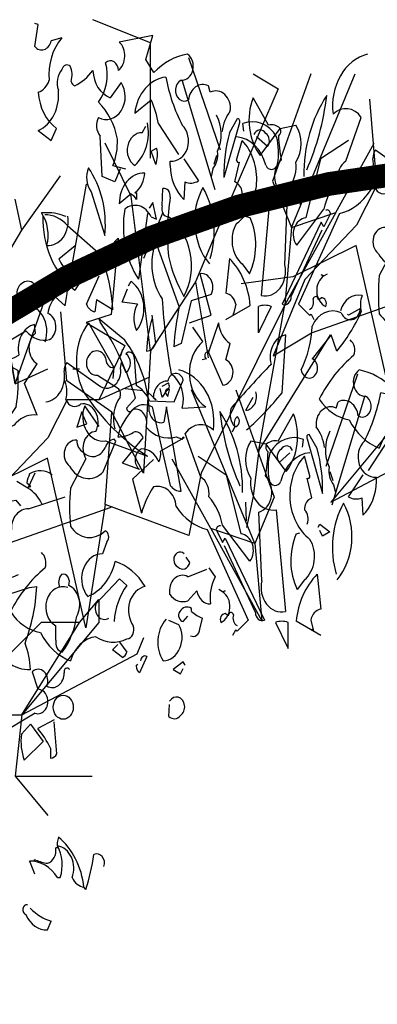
# Model space of a CAD drawing. Header units: metres. Extents: x 104013 to 108981, y 427946 to 428479.
# Tile 217 of 256: x 108872.759 to 108873.515, y 428219.718 to 428221.797. Entities that reach past the tile are written whole.
import ezdxf

# ---------------------------------------------------------------- set-up
doc = ezdxf.new("R2010")
doc.units = ezdxf.units.M
doc.layers.add('N-WE-GR-BOOM-SD', color=90, linetype='Continuous', lineweight=25)

# ---------------------------------------------------------------- blocks, each defined once
blk = doc.blocks.new('PERENLAAN')
at = {"linetype": 'Continuous', "flags": 128}
for points in [[(4.672, 10.9869), (4.6258, 10.8947), (4.5182, 10.9331), (4.5028, 11.2175, -0.355026), (4.4875, 11.3482, 0.788391), (4.6797, 11.5942), (4.5874, 11.4866, -0.312881), (4.4413, 11.6788, -0.116058), (4.2876, 11.5711, -0.265564), (4.2569, 11.6019, 0.226822), (4.2492, 11.7095, 0.49527), (4.18, 11.6864, 0.295303), (4.1492, 11.5404, -0.346893), (3.9801, 11.256), (4.0877, 11.1868), (4.1339, 11.2713, -0.244461), (3.9801, 11.525, 0.215332), (4.0724, 11.6096, -0.236053), (4.18, 11.9094), (4.0877, 11.8863, -0.59729), (3.9494, 11.8479), (3.9801, 12.0016), (3.9494, 12.0093)], [(5.5329, 11.2483, -0.149368), (5.6021, 11.3943, 0.589905), (5.433, 11.525), (5.4176, 11.5711, 0.490158), (5.2485, 11.4712, -1.060547), (5.187, 11.6096, 0.776093), (5.2408, 11.7941, 0.142365), (4.9564, 11.6634), (4.8872, 11.7556), (4.9487, 11.9247), (4.6643, 11.8786, -0.50354), (4.6566, 11.6788, 0.628937), (4.549, 11.7326, -0.265564), (4.4875, 11.4558, -0.169571), (4.6489, 11.1945, -0.119873), (4.6105, 11.01), (4.7181, 10.9869)], [(6.6015, 11.1868), (6.3632, 11.0561), (6.2402, 10.641, 0.621735), (6.1633, 10.4488), (6.3939, 10.7025, -0.145264), (6.5092, 10.9023, -0.318115), (6.5784, 11.0407), (6.7091, 11.3482, 0.4142), (6.4708, 11.3713, -0.3983), (6.7629, 11.7941)], [(5.2101, 11.0561), (5.3331, 10.9023, -0.204086), (5.2178, 10.8947), (5.2101, 10.7717, -0.226822), (5.0948, 11.01), (5.0948, 11.0407, 0.749039), (5.1947, 11.2944, -0.077942), (5.0563, 11.6326, 0.34404), (4.795, 11.379), (4.9333, 11.4712, -0.080353), (4.9948, 11.3021), (5.1639, 11.0868)], [(6.2248, 10.9331, -0.174072), (6.417, 11.5019, -0.088486), (6.2478, 10.9792)], [(6.0249, 11.2713), (6.1556, 11.2944, -0.352936), (6.1556, 11.033, -0.5103), (5.9404, 10.8101), (5.8635, 10.0952, 0.554825), (6.0634, 10.3104), (6.0864, 10.7947, -0.628204), (6.0326, 11.0484, -0.044617), (6.0095, 11.2175, 0.4142), (6.0249, 11.2713, 0.205246), (5.925, 11.2944), (5.7943, 11.4866, 0.298126), (5.8558, 11.0792), (6.0249, 11.2713)], [(5.4868, 11.3636, -0.272202), (5.4945, 11.1099, -0.236053), (5.4561, 10.9869), (5.4407, 10.9331)], [(4.9026, 11.3098, -0.297256), (4.795, 11.01, -0.782791), (4.8565, 11.2406), (4.8872, 11.2867)], [(5.5483, 10.9254, -0.079437), (5.5944, 11.2406), (5.6636, 11.3405, -0.618027), (5.679, 11.3098), (5.5483, 10.9254)], [(5.7173, 11.2508), (5.7096, 11.3046, -0.333328), (5.9941, 11.2123, -0.121552), (6.0018, 11.0201, -0.690201), (5.9018, 11.0125, 0.310577), (5.6558, 11.2123)], [(5.8019, 11.2277, -0.568253), (5.9018, 11.2354, -0.489075), (5.9172, 11.1431), (5.825, 11.2123)], [(5.679, 10.7102, -0.35614), (5.7021, 10.8101, 0.302765), (5.6559, 10.887), (5.6406, 10.8947), (5.679, 11.033, -0.618027), (5.6559, 11.0484), (5.7021, 11.1868, -0.499023), (5.6559, 10.6025, 0.420273), (5.7021, 10.3181), (5.7635, 10.2489, 0.254562), (5.7712, 10.641), (5.7405, 10.6487)], [(6.9781, 11.1637), (7.1549, 11.0253), (7.0781, 10.787, 0.096893), (6.9781, 10.9715, 0.449585), (6.786, 10.8332, -0.175735), (6.5246, 10.6717), (6.1787, 10.0337), (6.2709, 9.9568), (6.2863, 9.9645), (6.3093, 9.9261)], [(6.6538, 10.8431, 0.444092), (6.8076, 11.0583, -0.197815), (6.8306, 11.1198), (7.1151, 10.9507, 0.607483), (7.2842, 11.0814), (7.2919, 11.1198), (7.3303, 11.0506, 0.589737), (7.3303, 11.1813, -0.60791), (7.3995, 11.1583), (7.4149, 10.9584, -0.177399), (7.5302, 10.8508), (7.7377, 10.8431), (7.8146, 10.9968, 0.765594), (7.6839, 10.9891, 0.420074), (7.5609, 10.8738), (7.584, 10.8585), (7.5148, 10.9123)], [(4.9718, 11.0177), (4.9333, 11.1099), (4.9795, 11.133, -0.195877), (4.9718, 11.0177)], [(4.4029, 10.9946, 0.305054), (4.426, 10.8255), (4.5413, 10.518, 0.208984), (4.4029, 10.9946)], [(4.8103, 10.8255), (4.795, 10.8178), (4.8103, 10.8178), (4.8103, 10.7717, 0.099014), (4.7642, 10.8101), (4.6643, 10.7409, -0.428558), (4.8795, 10.9562, -0.211655), (4.8103, 10.8255)], [(6.8076, 11.0045, -0.203796), (6.823, 10.8585, 0.5), (6.946, 10.8277, -0.634598), (7.0766, 10.6355, 0.605972), (6.9921, 10.4434), (6.8614, 10.2358, 0.057175), (6.8614, 9.9667, 0.421936), (7.1535, 9.936, -0.582718), (7.1689, 9.8591), (7.1305, 9.7746, 0.620148), (6.9921, 9.4901), (7.0075, 9.4748, 0.257812), (7.2381, 9.7208, -0.173203), (7.4918, 9.5439, 0.587067), (7.3918, 9.2672, -0.514618), (7.338, 9.175, -0.232178), (7.0766, 9.1903, 0.29216), (6.8614, 9.0212, -0.185837), (6.6077, 9.2211, -0.198715), (6.354, 9.3671, -0.106171), (6.6462, 9.6746, 0.37854), (6.6154, 9.7823)], [(5.0794, 10.6487, -0.523941), (5.0256, 10.7255), (5.0333, 10.8485, -0.5), (5.0948, 10.787, 0.072708), (5.0794, 10.3719, 0.077194), (5.2101, 10.0875, 0.423996), (5.0794, 10.6487)], [(5.4253, 10.3181, -0.356445), (5.3715, 10.8562, -0.241074), (5.433, 10.3566)], [(4.9026, 10.6717), (4.8257, 10.2105, -0.216599), (4.7104, 10.7025, -0.447189), (4.9333, 10.6487), (4.9795, 10.6333), (4.9487, 10.7486), (4.918, 10.7102)], [(4.229, 10.6538, -0.489075), (4.0522, 10.4462, 0.257034), (4.006, 10.6768, -0.076462), (4.1828, 10.6614), (4.2136, 10.6538)], [(6.4093, 10.6948, -0.535172), (6.4477, 10.6717), (6.3939, 10.5795), (6.3708, 10.6102), (6.0403, 10.0337, 0.523941), (6.1172, 10.0875), (6.3785, 10.5564)], [(4.0339, 10.664, -0.195694), (4.2261, 10.5872), (4.4875, 10.395), (4.2876, 10.1336, -0.258652), (4.0185, 10.6564)], [(6.969, 10.4895, -0.319077), (6.9152, 10.574, 0.777725), (6.8537, 10.3895, 0.455246), (7.1381, 10.3511), (7.2458, 10.5663), (7.2304, 10.5817, 0.25296), (7.1535, 10.5202, -0.489075), (6.969, 10.4895)], [(5.2562, 9.903), (5.4407, 9.9568), (5.3484, 10.2489, -0.618027), (5.4407, 10.1029), (5.2716, 10.0567), (5.187, 9.7569), (5.1255, 9.7339, -0.048447), (5.1716, 10.0183), (4.9718, 10.4719, 0.283707), (5.0256, 10.0721, 0.030441), (5.1024, 9.5417, -0.369919), (5.1947, 9.3034), (5.3946, 9.3111, -0.550293), (5.3715, 9.7723), (5.2869, 9.8723)], [(3.7062, 9.762), (3.8754, 9.8466, 0.25), (4.0752, 9.7851, 0.663467), (4.0598, 9.9696, -0.148178), (4.1213, 10.0849), (4.2059, 10.0234, 0.057068), (4.2367, 10.254, -0.099014), (4.1521, 10.354), (4.2905, 10.4462)], [(5.5637, 9.9261), (5.7712, 10.026, 0.194931), (5.5944, 10.3566), (5.5637, 10.1106, -0.335129), (5.6482, 10.0337), (5.6252, 9.9568), (5.6329, 9.9722)], [(4.5105, 10.2566), (4.5413, 10.3027, -0.071396), (4.6105, 9.9953), (4.4721, 10.0644), (4.4567, 9.9799, -0.236053), (4.3875, 10.0337), (4.4952, 10.2336)], [(4.0368, 9.7697, 0.559616), (3.8523, 10.0311, -0.630219), (3.8369, 10.1771, -0.808411), (3.9676, 10.0695), (3.9292, 10.0465)], [(4.7411, 10.1644), (4.7642, 10.1951, -0.480316), (4.8103, 9.8492, -0.290115), (4.818, 10.0337), (4.6873, 10.0491), (4.7335, 10.1413)], [(6.2709, 9.9953, 0.4142), (6.3017, 10.0721, -0.819794), (6.3478, 10.0644), (6.3708, 10.0798, -0.566177), (6.4093, 10.0183, -0.644958), (6.3939, 10.2336), (6.3708, 10.2412), (6.3939, 10.2336), (6.4247, 10.2489)], [(6.5323, 9.9876, -0.384506), (6.7168, 10.0952, 0.195877), (6.7091, 9.9799, -0.073074), (6.5015, 9.7031), (6.4554, 9.8184), (6.294, 9.6493, -1.743393), (6.2017, 9.5725, 0.124786), (6.294, 9.8799, -0.390579), (6.54, 9.9722, 0.76149), (6.7014, 10.0029), (6.6015, 9.9568), (6.5938, 9.9645)], [(5.8481, 9.8492), (5.8404, 9.8338), (5.8404, 10.0183, -0.145767), (5.948, 10.0183), (5.8481, 9.8492)], [(4.5028, 9.9107, -0.076447), (4.8026, 9.3726), (4.7258, 9.3034, 0.704712), (4.7719, 9.288, -0.30159), (4.941, 9.3111), (5.0948, 8.7576, 0.21463), (5.187, 8.7192), (5.064, 9.3111), (5.041, 9.2035, -0.445358), (4.918, 9.2803, 0.17659), (4.7104, 9.78), (4.4875, 9.9338), (4.5028, 9.9107)], [(4.941, 9.9338, 0.077118), (4.8949, 9.7031, 0.267303), (4.9718, 9.7569), (4.941, 9.9568)], [(3.6704, 9.6301), (3.8088, 9.5686, -0.062256), (3.7934, 9.315), (3.7012, 9.1996, 0.511307), (3.7934, 9.1996, -0.211151), (3.9702, 9.2535), (3.8626, 9.4764), (3.9702, 9.6148, -0.569229), (3.9549, 9.83), (3.9472, 9.8915, 0.435181), (3.8165, 9.6763, -0.191376), (3.4859, 9.6455, 0.32045), (3.3629, 9.6071, -0.867294), (3.3091, 9.6916), (3.3553, 9.707), (3.2784, 9.7454), (3.2707, 9.7531), (3.2784, 9.7454), (3.3014, 9.7531), (3.2861, 9.7224), (3.2169, 9.7839)], [(4.4952, 9.1727), (4.3722, 9.3188, 0.598862), (4.549, 9.0728), (4.9026, 8.9652, -0.099014), (4.3722, 9.4033, -0.340195), (4.4029, 9.903), (4.6182, 9.5878), (4.6105, 9.511)], [(5.4099, 9.7108), (5.5406, 9.4648, 0.819794), (5.5637, 9.6416), (5.6021, 9.7569, -0.236053), (5.5022, 9.903), (5.4176, 9.6955, 1), (5.4023, 9.6493), (5.3638, 9.6416)], [(5.7405, 9.1497, 0.04184), (6.0403, 9.411), (6.071, 9.8184, 0.468109), (5.948, 9.6109, 0.018356), (5.6098, 9.3034, 0.326645), (5.6406, 9.1727, -0.4142), (5.6636, 9.2419, -0.741867), (5.6406, 9.1727), (5.6175, 9.1343)], [(3.3834, 9.7236), (3.1374, 9.4545, -0.63649), (3.0374, 9.2316, 0.04776), (2.8376, 8.9241, 0.639832), (3.0067, 8.9088), (3.0605, 8.9472, -0.689148), (3.2834, 9.1086, 0.369919), (3.1451, 9.001, 0.225418), (3.1528, 8.9011), (3.0298, 8.8396, 0.638885), (3.1835, 8.7319, -0.813461), (3.2143, 8.5244), (2.6223, 7.8095, -0.173706), (3.1835, 8.7089, -0.490295), (3.4833, 8.8549), (3.4141, 8.7319, -0.489075), (3.4833, 8.609), (3.7908, 8.6551), (3.8292, 8.6166)], [(4.6182, 9.5878, -0.449051), (4.549, 9.657, 1.901016), (4.4798, 9.534), (4.6566, 9.4418, -0.302765), (4.672, 9.3803, 0.271484), (4.6258, 9.1573)], [(4.6902, 9.7159, -0.173203), (4.6671, 9.6621)], [(6.3982, 9.0254, 0.149368), (6.329, 9.1715, -0.589905), (6.4982, 9.3021), (6.5135, 9.3483, -0.490158), (6.6826, 9.2483, 1.060547), (6.7441, 9.3867, -0.776093), (6.6903, 9.5712, -0.142365), (6.9748, 9.4405), (7.0439, 9.5328), (6.9824, 9.7019), (7.2669, 9.6558, 0.50354), (7.2746, 9.4559, -0.628937), (7.3822, 9.5097, 0.265564), (7.4437, 9.233, 0.169571), (7.2822, 8.9716, 0.119873), (7.3207, 8.7871), (7.2131, 8.764)], [(4.0445, 9.3469, 0.444092), (4.1982, 9.5622, -0.197815), (4.2213, 9.6237), (4.5057, 9.4545, 0.607483), (4.6748, 9.5852), (4.6825, 9.6237), (4.7209, 9.5545, 0.589737), (4.7209, 9.6852, -0.60791), (4.7901, 9.6621), (4.8055, 9.4622, -0.177399), (4.9208, 9.3546), (5.1284, 9.3469), (5.2052, 9.5007, 0.765594), (5.0746, 9.493, 0.420074), (4.9516, 9.3777), (4.9746, 9.3623), (4.9054, 9.4161)], [(5.3297, 8.9639), (5.568, 8.8332), (5.691, 8.4181, -0.621735), (5.7679, 8.2259), (5.5372, 8.4796, 0.145264), (5.4219, 8.6795, 0.318115), (5.3528, 8.8178), (5.2221, 9.1253, -0.4142), (5.4604, 9.1484, 0.3983), (5.1683, 9.5712)], [(4.1982, 9.5084, -0.203796), (4.2136, 9.3623, 0.5), (4.3366, 9.3316, -0.634598), (4.4673, 9.1394, 0.605972), (4.3827, 8.9472), (4.252, 8.7396, 0.057175), (4.252, 8.4706, 0.421936), (4.5441, 8.4398, -0.582718), (4.5595, 8.363), (4.5211, 8.2784, 0.620148), (4.3827, 7.994), (4.3981, 7.9786, 0.257812), (4.6287, 8.2246, -0.173203), (4.8824, 8.0478, 0.587067), (4.7824, 7.771, -0.514618), (4.7286, 7.6788, -0.232178), (4.4673, 7.6942, 0.29216), (4.252, 7.5251, -0.185837), (3.9983, 7.7249, -0.198715), (3.7447, 7.871, -0.106171), (4.0368, 8.1785, 0.37854), (4.006, 8.2861)], [(5.0256, 9.4571), (5.0794, 9.4802, -0.548935), (5.064, 9.4264), (5.0256, 9.3803), (5.0102, 9.4418)], [(5.0899, 9.4315, 1), (5.0592, 9.4007), (5.0746, 9.3854), (5.0899, 9.4315)], [(5.8174, 9.4187, -0.507782), (5.7328, 9.288), (5.7943, 9.3803)], [(6.7211, 8.8332), (6.5981, 8.6795, 0.204086), (6.7134, 8.6718), (6.7211, 8.5488, 0.226822), (6.8364, 8.7871), (6.8364, 8.8178, -0.749039), (6.7365, 9.0715, 0.077942), (6.8748, 9.4098, -0.34404), (7.1362, 9.1561), (6.9978, 9.2483, 0.080353), (6.9363, 9.0792), (6.7672, 8.864)], [(5.2129, 9.0932), (5.0131, 9.001, -0.162277), (4.9977, 8.9241, 0.291199), (4.8516, 9.0164, 0.630219), (4.8363, 8.8703), (4.6902, 8.9164), (4.867, 9.0932, 0.4142), (4.7824, 9.1317, -0.124695), (4.6518, 9.1009, -0.156006), (4.7824, 9.2931, -0.597885), (4.8901, 9.1701, 0.261948), (5.1437, 9.1009), (5.1976, 9.0856), (5.2052, 9.1009), (5.2129, 9.0932)], [(5.7064, 8.7102, 0.174072), (5.5142, 9.2791, 0.088486), (5.6833, 8.7563)], [(5.9062, 9.0485), (5.7756, 9.0715, 0.352936), (5.7756, 8.8102, 0.5103), (5.9908, 8.5872), (6.0677, 7.8723, -0.554825), (5.8678, 8.0876), (5.8447, 8.5719, 0.628204), (5.8985, 8.8255, 0.044617), (5.9216, 8.9946, -0.4142), (5.9062, 9.0485, -0.205246), (6.0062, 9.0715), (6.1369, 9.2637, -0.298126), (6.0754, 8.8563), (5.9062, 9.0485)], [(4.3596, 8.9933, -0.319077), (4.3058, 9.0779, 0.777725), (4.2443, 8.8934, 0.455246), (4.5288, 8.8549), (4.6364, 9.0702), (4.621, 9.0856, 0.25296), (4.5441, 9.0241, -0.489075), (4.3596, 8.9933)], [(6.2138, 9.0279), (6.2215, 9.0817, 0.333328), (5.9371, 8.9894, 0.121552), (5.9294, 8.7973, 0.690201), (6.0293, 8.7896, -0.310577), (6.2753, 8.9894)], [(6.3828, 8.7025, 0.079437), (6.3367, 9.0177), (6.2675, 9.1176, 0.618027), (6.2522, 9.0869), (6.3828, 8.7025)], [(6.4443, 9.1407, 0.272202), (6.4367, 8.887, 0.236053), (6.4751, 8.764), (6.4905, 8.7102)], [(6.1293, 9.0048, 0.568253), (6.0293, 9.0125, 0.489075), (6.0139, 8.9203), (6.1062, 8.9894)], [(4.953, 8.9408), (4.7762, 8.8025), (4.8531, 8.5642, -0.096893), (4.953, 8.7487, -0.449585), (5.1452, 8.6103, 0.175735), (5.4066, 8.4489), (5.7525, 7.8108), (5.6602, 7.7339), (5.6449, 7.7416), (5.6218, 7.7032)], [(6.2522, 8.4873, 0.35614), (6.2291, 8.5872, -0.302765), (6.2752, 8.6641), (6.2906, 8.6718), (6.2522, 8.8102, 0.618027), (6.2752, 8.8255), (6.2291, 8.9639, 0.499023), (6.2752, 8.3797, -0.420273), (6.2291, 8.0952), (6.1676, 8.0261, -0.254562), (6.1599, 8.4181), (6.1907, 8.4258)], [(4.0983, 8.8319, 0.278625), (3.9061, 8.8396, 0.07106), (3.883, 8.7781), (3.9138, 8.755), (3.9061, 8.7473), (3.8984, 8.7473), (3.9522, 8.8473)], [(4.0137, 8.6243, 0.159607), (3.8907, 8.7396), (3.7985, 8.7858)], [(3.7524, 8.4475, -0.447098), (3.8984, 8.5936), (4.2059, 8.6781)], [(6.5058, 8.0952, 0.356445), (6.5596, 8.6333, 0.241074), (6.4982, 8.1337)], [(5.5219, 8.4719, 0.535172), (5.4834, 8.4489), (5.5372, 8.3566), (5.5603, 8.3874), (5.8909, 7.8108, -0.523941), (5.814, 7.8646), (5.5526, 8.3335)], [(5.2129, 8.2784, 1.182175), (5.1591, 8.1862, 0.588394), (5.2591, 8.2169), (5.2283, 8.2553)], [(5.4205, 8.1785), (5.4743, 8.117, 0.185669), (5.4359, 7.9248, -0.373596), (5.3206, 8.017), (5.2437, 7.9478, -0.302765), (5.0899, 7.994, -0.609818), (5.2437, 8.117), (5.4051, 8.1708)], [(3.1528, 7.8402), (3.9061, 8.0401), (3.9676, 8.0478, -0.09053), (3.8677, 7.648, -0.098373), (3.9138, 7.4636, -0.158417), (3.7216, 7.5174), (3.6217, 7.5558, -0.618027), (3.614, 7.6173, 0.124496), (3.7139, 8.0093), (3.6985, 8.017), (3.7062, 8.0093, -0.4142), (3.737, 8.1093), (3.7677, 8.117), (3.8139, 8.1323)], [(4.1598, 8.0401, -0.32518), (4.1752, 8.1323, -0.660995), (4.2367, 8.0555, -0.484589), (4.3058, 7.8402, -0.136536), (4.1828, 7.5865, -0.447098), (4.129, 7.6711), (4.129, 7.771, -0.949951), (4.229, 8.0401)], [(6.3675, 7.7032), (6.1599, 7.8031, -0.194931), (6.3367, 8.1337), (6.3675, 7.8877, 0.335129), (6.2829, 7.8108), (6.306, 7.7339), (6.2983, 7.7493)], [(4.621, 7.8018, -0.165222), (4.7286, 8.0555), (4.6671, 8.1016), (4.4673, 7.9248, 0.703232), (4.5749, 7.8249)], [(5.6602, 7.7724, -0.4142), (5.6295, 7.8493, 0.819794), (5.5834, 7.8416), (5.5603, 7.8569, 0.566177), (5.5219, 7.7954, 0.644958), (5.5372, 8.0107), (5.5603, 8.0184), (5.5372, 8.0107), (5.5065, 8.0261)], [(5.2667, 7.7019, 0.535172), (5.3436, 7.748), (5.3667, 7.8249, -0.069427), (5.2744, 7.871), (5.2744, 7.894, 0.38205), (5.1745, 7.871, 0.608597), (5.2052, 7.8018), (5.2437, 7.8402)], [(5.0592, 7.8172, 0.392609), (5.0361, 7.5251, 0.592926), (5.1668, 7.7787), (5.0822, 7.8095)], [(6.083, 7.6263), (6.0907, 7.6109), (6.0907, 7.7954, 0.145767), (5.9831, 7.7954), (6.083, 7.6263)], [(4.6671, 7.6557), (4.7286, 7.5865, -0.199997), (4.6902, 7.5481), (4.6056, 7.6019), (4.6518, 7.6404)], [(4.8439, 7.5251, -0.5), (4.8978, 7.5558), (4.8363, 7.4405, -0.236053), (4.8055, 7.4866), (4.8209, 7.502)], [(4.2443, 7.4636, 0.80217), (4.1982, 7.4405, -0.574356), (4.0522, 7.3482, 0.795502), (3.9292, 7.4482), (3.9753, 7.3252, -1.140289), (3.9522, 7.1561), (3.5832, 6.9716, -0.765594), (3.5986, 7.2329), (3.7447, 7.3329)], [(5.0899, 7.2406, -1.247314), (5.1822, 7.1407, -0.380188), (5.0822, 7.133), (5.0899, 7.2176)], [(3.86, 6.8255, -0.133911), (3.8369, 7.01), (3.9138, 7.0792), (4.0214, 6.9562), (3.86, 6.8255)], [(4.1137, 7.1099), (3.9753, 7.0484, -0.069427), (4.0829, 6.9101), (4.0829, 6.8409, 0.276978), (4.1367, 6.8716), (4.1137, 7.0946)], [(3.9507, 6.0236), (3.9123, 6.1081), (3.9046, 6.1158, -0.240921), (4.1429, 6.0005), (4.166, 6.0005, 0.236053), (4.1429, 6.2234, -0.5), (4.2659, 6.0005, 0.236053), (4.3658, 5.9313, 0.211075), (4.1506, 6.2849, 0.162277), (4.1429, 6.2081), (4.1275, 6.2081, -0.383194), (4.0583, 6.1004, -0.056625), (3.9584, 6.1235), (3.943, 6.1235)], [(4.5349, 6.0774, 0.651581), (4.4504, 6.1619, -0.045349), (4.3812, 5.9159), (4.3658, 5.9313)], [(3.8892, 5.8083, 0.926025), (3.8738, 5.7391, 0.286789), (4.0583, 5.6315), (4.0891, 5.693, -0.120178), (3.9123, 5.7853)]]:
    blk.add_lwpolyline(points, format="xyb", dxfattribs=at)
for points in [[(4.9268, 11.0615), (4.9268, 11.8735), (4.4396, 12.036)], [(5.5197, 11.1183), (5.2517, 11.768)], [(5.7958, 11.6543), (6.0069, 11.5487), (5.4709, 10.5174), (5.3085, 10.1925), (5.4141, 9.6566)], [(6.283, 11.6543), (5.9582, 10.899), (6.1206, 10.5742), (6.6566, 11.6543)], [(5.1948, 11.6056), (5.4709, 10.8422)], [(8.4539, 10.5031), (8.6731, 11.5263), (7.9666, 10.3407), (7.8611, 9.9021), (7.1545, 10.1214), (6.9921, 9.2525), (6.6673, 10.4462), (6.1313, 10.227), (5.6928, 10.1782)], [(7.1545, 10.1214), (7.2114, 10.7711), (6.8297, 10.9903), (6.781, 11.4776)], [(4.9268, 9.7053), (4.7644, 10.7935), (4.5452, 11.167)], [(6.1206, 10.5742), (6.4942, 10.6798), (6.819, 11.167)], [(5.4868, 11.0792), (5.4637, 11.0177)], [(3.8414, 10.5546), (4.1663, 10.9363)], [(4.3855, 10.8795), (4.2231, 10.1242), (4.6535, 10.4978), (4.5967, 9.9618), (4.3855, 9.905), (4.7104, 9.7426), (4.4911, 9.3609), (4.9215, 9.5233)], [(7.1005, 10.8571), (6.8325, 10.8571), (6.6701, 10.5891), (6.2315, 10.2074), (5.9636, 9.6714), (6.2884, 9.8338), (7.206, 10.1018)], [(6.2017, 10.8639), (6.194, 10.7332)], [(2.9238, 9.905), (2.4853, 9.3609), (2.8669, 9.4746), (2.8101, 9.2553), (2.599, 9.0929), (2.6477, 8.8736), (3.8414, 10.5546), (3.7846, 10.7739)], [(5.0324, 10.6798), (4.87, 10.355)], [(5.5867, 10.6871), (5.5714, 10.7102), (5.4868, 10.6564), (5.5483, 10.6256), (5.5714, 10.664)], [(6.4942, 10.6798), (6.0638, 10.0301)], [(6.1206, 10.5742), (6.0638, 10.0301)], [(5.3085, 10.1925), (4.9268, 9.7053), (4.87, 8.8445), (4.602, 9.2749)], [(3.7846, 9.4746), (3.679, 9.9618), (3.7846, 9.4746), (4.0607, 10.1242)], [(3.947, 10.173), (4.0039, 10.1242)], [(5.8445, 9.0069), (6.0638, 10.0301), (5.3573, 8.8445), (5.2517, 8.406), (4.5452, 8.6252), (4.3828, 7.7563), (4.0579, 8.9501), (3.522, 8.7308), (3.0834, 8.6821)], [(4.5452, 8.6252), (4.602, 9.2749), (4.2203, 9.4942), (4.1716, 9.9814)], [(6.4454, 9.819), (5.8445, 9.0069), (5.7958, 8.6821), (5.7389, 8.4628)], [(3.7846, 9.4746), (4.0607, 9.5801)], [(4.2718, 9.5801), (4.3287, 9.5801)], [(6.4115, 8.8954), (6.6795, 9.5451)], [(4.867, 9.4238), (4.7133, 9.4392)], [(5.6481, 9.4314), (5.973, 8.6762), (5.8105, 8.3513), (5.2746, 9.4314)], [(6.9381, 9.2897), (7.1005, 9.4522), (7.1005, 9.2897), (6.4508, 8.6401), (7.4253, 9.0705), (7.4821, 9.1842)], [(4.4911, 9.3609), (4.2231, 9.3609), (4.0607, 9.0929), (3.6222, 8.7112), (3.3542, 8.1753), (3.679, 8.3377), (4.5967, 8.6057)], [(6.7363, 9.3827), (6.4602, 8.6193)], [(4.3443, 9.2701), (4.3058, 9.1701), (4.3904, 9.1932), (4.3443, 9.2777), (4.3443, 9.2701)], [(5.8105, 8.3513), (5.437, 8.4569), (5.1122, 8.9442)], [(6.4443, 8.8563), (6.4674, 8.7948)], [(5.7294, 8.641), (5.7371, 8.5104)], [(5.437, 8.4569), (5.8674, 7.8073)], [(6.3444, 8.4642), (6.3598, 8.4873), (6.4443, 8.4335), (6.3828, 8.4027), (6.3598, 8.4412)], [(5.8105, 8.3513), (5.8674, 7.8073)], [(4.3287, 7.7936), (4.4911, 7.956), (4.4911, 7.7936), (3.8414, 7.1439), (4.8159, 7.5743), (4.8728, 7.688)], [(2.8669, 7.1439), (3.8414, 7.1439), (4.3287, 7.7936), (4.0039, 7.7936), (3.679, 7.5256)], [(5.2206, 7.4943), (5.2052, 7.5174), (5.1207, 7.4636), (5.1822, 7.4328), (5.2052, 7.4712)], [(3.8414, 7.1439), (3.7846, 6.7135), (4.4343, 6.7135)], [(3.7846, 6.7135), (4.0607, 6.4374)]]:
    blk.add_lwpolyline(points, dxfattribs=at)
at = {"linetype": 'Continuous'}
blk.add_circle((4.1905, 7.1983), 0.0846, dxfattribs=at)

msp = doc.modelspace()

# ---------------------------------------------------------------- linework, layer by layer
at = {"const_width": 0.05, "flags": 128}
msp.add_lwpolyline([(108875.8036, 428217.8883), (108875.8036, 428219.6883, 0.9), (108871.8036, 428219.6883), (108871.8036, 428217.8883)], format="xyb", dxfattribs=at)

# ---------------------------------------------------------------- block references
at = {"layer": 'N-WE-GR-BOOM-SD', "xscale": 0.25, "yscale": 0.3, "zscale": 0.5}
msp.add_blockref('PERENLAAN', (108871.8036, 428218.1859), dxfattribs=at)

doc.saveas('drawing.dxf')
